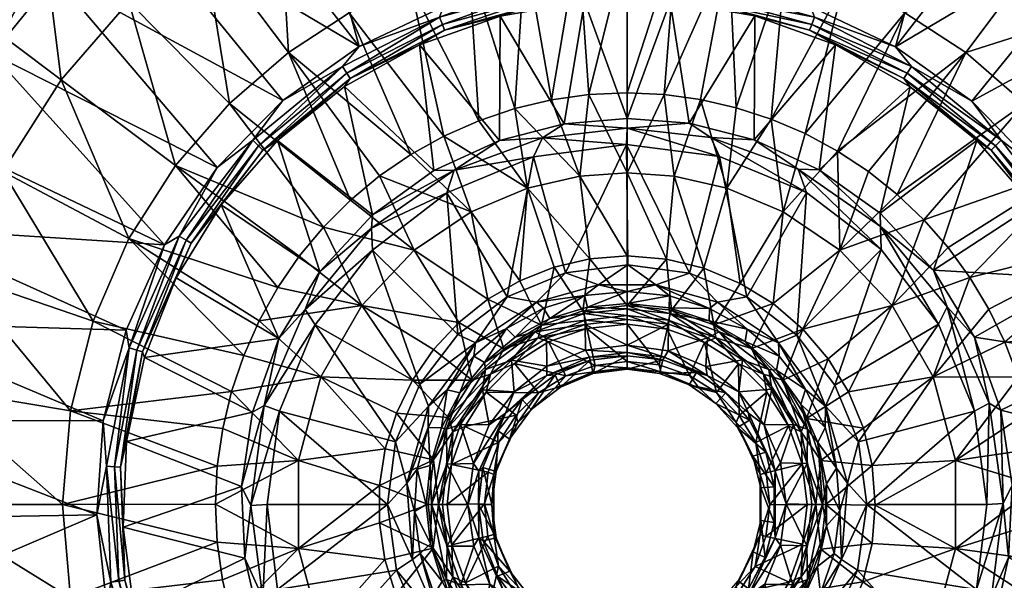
# Model space of a CAD drawing. Header units: inches. Extents: x -230 to 230, y -230 to 229.
# Tile 38 of 45: x -113 to 70, y -14 to 90. Entities that reach past the tile are written whole.
import ezdxf

# ---------------------------------------------------------------- set-up
doc = ezdxf.new("R2010")
doc.units = ezdxf.units.IN
doc.header["$MEASUREMENT"] = 0
doc.layers.add('Layer 1', color=7, linetype='Continuous')

# ---------------------------------------------------------------- blocks, each defined once
blk = doc.blocks.new('Matty tondo A-R')
mesh = blk.add_polyface()
corners = [(-29.45, 100.97, 120.49), (-27.62, 71.48, 106.01), (-40.45, 97.09, 120.49), (0, 105.18, 120.49), (0, 76.69, 106.01), (-7.11, 76.34, 106.01), (-18.97, 103.46, 120.49), (-20.92, 73.73, 106.01), (-9.13, 104.79, 120.49), (-14.08, 75.35, 106.01), (-34.11, 68.62, 106.01), (-11.44, 131.35, 140.1), (-36.92, 126.57, 140.1), (0, 131.84, 140.1), (-23.78, 129.68, 140.1), (-18.57, 58.92, 101.52), (-29.07, 54.51, 101.52), (-40.27, 65.19, 106.01), (-8.78, 61.15, 101.52), (0, 61.78, 101.52), (0, 46.28, 100), (-17.45, 64.72, 90), (-0.09, 67.04, 90), (-15.77, 68.3, 88.97), (0, 70.09, 88.97), (-32.22, 62.25, 88.97), (-33.6, 58.01, 90), (-11.74, 70.9, 86.29), (0, 71.88, 86.29), (-23.75, 67.76, 86.29), (-35.99, 62.18, 86.29), (-11.48, 43.16, 90), (-38.7, 85.62, 3.71), (-7.95, 93.66, 3.71), (-23.65, 90.94, 3.71), (8.01, 93.69, 3.71), (-34, 88.34, 2.26), (-16.46, 93.21, 2.26), (0, 94.65, 2.26), (-17.33, 97.3), (-34.94, 90.78, 0.25), (-16.92, 95.79, 0.25), (-16.66, 94.33, 1.03), (-34.41, 89.4, 1.03), (0, 95.79, 1.03), (0, 97.27, 0.25), (-34.19, 92.73), (0.09, 98.83), (-45.28, 137.78), (-9.19, 144.78)]
mesh.append_faces([[corners[k] for k in face] for face in [(0, 1, 2), (3, 4, 5), (0, 6, 7), (8, 5, 9), (7, 1, 0), (8, 9, 6), (10, 2, 1), (8, 6, 11), (2, 12, 0), (3, 8, 13), (6, 9, 7), (5, 8, 3), (14, 6, 0), (10, 15, 16), (16, 17, 10), (1, 15, 10), (1, 7, 15), (7, 18, 15), (19, 20, 18), (18, 7, 9), (19, 18, 5), (19, 5, 4), (18, 9, 5), (21, 22, 23), (22, 24, 23), (21, 23, 25), (25, 26, 21), (27, 24, 28), (29, 23, 27), (23, 24, 27), (30, 25, 29), (25, 23, 29), (22, 21, 31), (32, 30, 29), (27, 33, 34), (33, 27, 28), (28, 35, 33), (29, 27, 34), (34, 32, 29), (34, 36, 32), (33, 37, 34), (36, 34, 37), (33, 38, 37), (38, 33, 35), (39, 40, 41), (42, 36, 37), (42, 43, 36), (44, 37, 38), (44, 42, 37), (41, 43, 42), (41, 40, 43), (45, 41, 42), (46, 40, 39), (41, 47, 39), (44, 45, 42), (45, 47, 41), (48, 46, 39), (49, 39, 47)]], dxfattribs={"color": 9})
mesh = blk.add_polyface()
corners = [(29.07, 54.51, 101.52), (39.23, 65.82, 106.01), (39.68, 47.35, 101.52), (33.21, 69.07, 106.01), (18.57, 58.92, 101.52), (20.33, 73.9, 106.01), (26.86, 71.77, 106.01), (13.68, 75.43, 106.01), (8.78, 61.15, 101.52), (7.35, 45.68, 100), (0, 61.78, 101.52), (0, 76.69, 106.01), (6.9, 76.36, 106.01), (29.45, 100.97, 120.49), (40.45, 97.09, 120.49), (9.13, 104.79, 120.49), (0, 105.18, 120.49), (11.44, 131.35, 140.1), (18.97, 103.46, 120.49), (36.92, 126.57, 140.1), (23.78, 129.68, 140.1), (11.55, 70.99, 86.29), (0, 70.09, 88.97), (15.59, 68.34, 88.97), (17.26, 64.78, 90), (-0.09, 67.04, 90), (33.46, 58.1, 90), (31.89, 62.42, 88.97), (47.36, 47.45, 90), (23.7, 67.92, 86.29), (35.79, 62.35, 86.29), (0, 71.88, 86.29), (11.65, 43.1, 90), (8.01, 93.69, 3.71), (38.86, 85.63, 3.71), (23.79, 90.99, 3.71), (16.46, 93.21, 2.26), (0, 94.65, 2.26), (34, 88.34, 2.26), (16.66, 94.33, 1.03), (0, 95.79, 1.03), (34.41, 89.4, 1.03), (16.92, 95.79, 0.25), (34.94, 90.78, 0.25), (34.21, 92.73), (0, 97.27, 0.25), (17.45, 97.27), (0.09, 98.83), (45.4, 137.84), (9.23, 144.81)]
mesh.append_faces([[corners[k] for k in face] for face in [(0, 1, 2), (0, 3, 1), (4, 5, 6), (0, 6, 3), (4, 7, 5), (0, 4, 6), (4, 8, 7), (9, 10, 8), (10, 11, 12), (7, 8, 12), (12, 8, 10), (6, 5, 13), (14, 3, 6), (14, 6, 13), (15, 16, 17), (5, 7, 18), (15, 12, 11), (16, 15, 11), (18, 7, 12), (18, 12, 15), (13, 5, 18), (18, 19, 13), (20, 18, 15), (21, 22, 23), (23, 22, 24), (24, 22, 25), (23, 24, 26), (27, 23, 26), (28, 27, 26), (29, 27, 30), (21, 23, 29), (23, 27, 29), (21, 31, 22), (25, 32, 24), (31, 21, 33), (34, 35, 29), (21, 29, 35), (29, 30, 34), (33, 21, 35), (35, 36, 33), (37, 33, 36), (38, 35, 34), (35, 38, 36), (39, 37, 36), (39, 40, 37), (41, 36, 38), (41, 39, 36), (42, 40, 39), (43, 44, 42), (42, 45, 40), (43, 39, 41), (43, 42, 39), (45, 46, 47), (42, 46, 45), (46, 42, 44), (48, 46, 44), (49, 47, 46)]], dxfattribs={"color": 9})
mesh = blk.add_polyface()
corners = [(-92.81, 49.5, 120.49), (-116.33, 62.04, 140.1), (-105.48, 79.11, 140.1), (-92.84, 93.62, 140.1), (-84.15, 63.11, 120.49), (-124.28, 93.21, 164.41), (-137.07, 73.1, 164.41), (-109.39, 110.3, 164.41), (-124.72, 42.76, 140.1), (-93.21, 124.28, 164.41), (-165.08, 56.6, 192.57), (-153.98, 82.12, 192.57), (-146.95, 50.38, 164.41), (-139.61, 104.71, 192.57), (-122.88, 123.91, 192.57), (-104.71, 139.61, 192.57), (-150.8, 113.1, 223.36), (-166.33, 88.71, 223.36), (-132.73, 133.85, 223.36), (-157.57, 118.18, 255.36), (-138.69, 139.85, 255.36), (-158.69, 121.68, 287.17), (-146.91, 135.68, 287.17), (-86.2, 48.34), (-118.28, 83.96), (-127.99, 68.27), (-76.38, 62.73), (-106.65, 98.29), (-135.62, 51.5), (-107.17, 103.58, 1.92), (-116.98, 92.34, 1.92), (-112.33, 95.24, 0.51), (-93.08, 114.12, 0.51), (-133.01, 67.18, 1.92), (-128.38, 72.17, 0.51), (-125.64, 80.13, 1.92), (-139.96, 45.83, 0.51), (-93.31, 111.02), (-96.26, 113.8, 1.92), (-149.47, 119.41, 85.92), (-166.66, 93.93, 85.92), (-141.29, 112.88, 55.94), (-170.04, 61.58, 55.94), (-156.64, 56.73, 27.71), (-145.13, 81.79, 27.71), (-93.55, 137.85, 27.71), (-112.64, 122.74, 27.71), (-122.28, 133.24, 55.94), (-157.55, 88.79, 55.94), (-130.16, 103.98, 27.71), (-139.08, 53.5, 1.92)]
mesh.append_faces([[corners[k] for k in face] for face in [(0, 1, 2), (2, 3, 4), (0, 2, 4), (5, 1, 6), (7, 2, 5), (8, 6, 1), (7, 9, 3), (1, 5, 2), (3, 2, 7), (10, 11, 12), (13, 6, 11), (13, 14, 5), (12, 11, 6), (14, 15, 7), (5, 6, 13), (5, 14, 7), (9, 7, 15), (13, 11, 16), (16, 11, 17), (14, 13, 18), (18, 13, 16), (19, 20, 16), (19, 21, 22), (23, 24, 25), (24, 26, 27), (28, 23, 25), (29, 30, 31), (31, 27, 32), (33, 34, 35), (34, 25, 24), (28, 34, 36), (34, 28, 25), (31, 34, 24), (24, 27, 31), (32, 27, 37), (32, 29, 31), (36, 34, 33), (30, 35, 34), (34, 31, 30), (38, 29, 32), (39, 40, 41), (42, 43, 44), (45, 46, 38), (35, 44, 33), (39, 41, 47), (40, 48, 41), (41, 49, 46), (41, 46, 47), (48, 44, 49), (49, 41, 48), (33, 44, 43), (42, 44, 48), (46, 29, 38), (49, 30, 29), (46, 49, 29), (30, 49, 35), (49, 44, 35), (43, 50, 33)]], dxfattribs={"color": 9})
mesh = blk.add_polyface()
corners = [(-56.59, 51.65, 106.01), (-84.15, 63.11, 120.49), (-74.06, 74.69, 120.49), (-46.14, 61.18, 106.01), (-63.11, 84.15, 120.49), (-40.27, 65.19, 106.01), (-51.55, 56.68, 106.01), (-51.77, 91.56, 120.49), (-34.11, 68.62, 106.01), (-40.45, 97.09, 120.49), (-50.71, 121.7, 140.1), (-36.92, 126.57, 140.1), (-79.11, 105.48, 140.1), (-92.84, 93.62, 140.1), (-64.9, 114.77, 140.1), (-93.21, 124.28, 164.41), (-29.07, 54.51, 101.52), (-33.6, 58.01, 90), (-32.22, 62.25, 88.97), (-47.61, 51.44, 88.97), (-47.43, 53.96, 86.29), (-35.99, 62.18, 86.29), (-65.12, 67.77, 3.71), (-75.63, 55.8, 3.71), (-57.24, 43.39, 86.29), (-52.66, 77.83, 3.71), (-38.7, 85.62, 3.71), (-34, 88.34, 2.26), (-51.59, 79.36, 2.26), (-67.85, 66, 2.26), (-52.21, 80.31, 1.03), (-81.2, 48.64, 2.26), (-68.67, 66.79, 1.03), (-34.41, 89.4, 1.03), (-69.73, 67.82, 0.25), (-82.18, 49.23, 1.03), (-83.44, 49.99, 0.25), (-53.02, 81.55, 0.25), (-34.94, 90.78, 0.25), (-64.12, 75.21), (-76.38, 62.73), (-49.89, 85.31), (-34.19, 92.73), (-93.31, 111.02), (-106.65, 98.29), (-78.49, 121.94), (-62.4, 130.91), (-118.28, 83.96), (-86.2, 48.34), (-93.08, 114.12, 0.51), (-84.37, 122.88, 1.92), (-96.26, 113.8, 1.92)]
mesh.append_faces([[corners[k] for k in face] for face in [(0, 1, 2), (3, 4, 5), (6, 4, 3), (7, 5, 4), (5, 7, 8), (8, 7, 9), (4, 6, 2), (9, 10, 11), (2, 6, 0), (12, 2, 13), (12, 14, 4), (2, 1, 13), (14, 10, 7), (12, 4, 2), (14, 7, 4), (7, 10, 9), (12, 13, 15), (5, 16, 3), (17, 18, 19), (19, 18, 20), (18, 21, 20), (22, 23, 24), (22, 20, 25), (21, 26, 25), (21, 25, 20), (27, 28, 26), (26, 28, 25), (22, 28, 29), (23, 22, 29), (28, 22, 25), (30, 29, 28), (23, 29, 31), (31, 29, 32), (29, 30, 32), (33, 28, 27), (33, 30, 28), (34, 35, 32), (34, 36, 35), (37, 32, 30), (37, 34, 32), (30, 33, 38), (38, 37, 30), (34, 39, 40), (36, 34, 40), (37, 41, 39), (34, 37, 39), (42, 41, 38), (37, 38, 41), (39, 43, 44), (45, 41, 46), (47, 48, 40), (44, 40, 39), (43, 39, 41), (46, 41, 42), (43, 41, 45), (45, 49, 43), (49, 50, 51)]], dxfattribs={"color": 9})
mesh = blk.add_polyface()
corners = [(39.23, 65.82, 106.01), (45.01, 62.01, 106.01), (39.68, 47.35, 101.52), (50.35, 57.75, 106.01), (74.06, 74.69, 120.49), (55.33, 53, 106.01), (84.15, 63.11, 120.49), (63.11, 84.15, 120.49), (51.77, 91.56, 120.49), (33.21, 69.07, 106.01), (40.45, 97.09, 120.49), (50.71, 121.7, 140.1), (64.9, 114.77, 140.1), (79.11, 105.48, 140.1), (29.45, 100.97, 120.49), (92.84, 93.62, 140.1), (105.48, 79.11, 140.1), (109.39, 110.3, 164.41), (93.21, 124.28, 164.41), (47.25, 51.77, 88.97), (35.79, 62.35, 86.29), (31.89, 62.42, 88.97), (47.15, 54.27, 86.29), (65.16, 67.77, 3.71), (52.79, 77.81, 3.71), (57.11, 43.65, 86.29), (75.7, 55.73, 3.71), (38.86, 85.63, 3.71), (68.67, 66.79, 1.03), (51.59, 79.36, 2.26), (67.85, 66, 2.26), (34, 88.34, 2.26), (81.2, 48.64, 2.26), (52.21, 80.31, 1.03), (34.41, 89.4, 1.03), (82.18, 49.23, 1.03), (53.02, 81.55, 0.25), (34.94, 90.78, 0.25), (69.73, 67.82, 0.25), (83.44, 49.99, 0.25), (50.02, 85.24), (34.21, 92.73), (64.25, 75.09), (76.43, 62.65), (62.5, 130.98), (78.6, 122), (106.77, 98.25), (93.45, 111.02), (86.24, 48.29), (118.36, 83.92)]
mesh.append_faces([[corners[k] for k in face] for face in [(0, 1, 2), (2, 1, 3), (4, 5, 3), (4, 6, 5), (1, 7, 3), (7, 0, 8), (8, 9, 10), (0, 9, 8), (7, 1, 0), (4, 3, 7), (11, 12, 10), (13, 8, 12), (14, 11, 10), (13, 15, 7), (10, 12, 8), (16, 4, 15), (8, 13, 7), (7, 15, 4), (16, 6, 4), (17, 13, 18), (13, 17, 15), (19, 20, 21), (19, 22, 20), (23, 24, 22), (25, 26, 23), (24, 20, 22), (25, 23, 22), (20, 24, 27), (28, 29, 30), (29, 31, 27), (24, 30, 29), (29, 27, 24), (30, 23, 26), (24, 23, 30), (32, 30, 26), (33, 31, 29), (31, 33, 34), (29, 28, 33), (35, 28, 30), (36, 34, 33), (36, 37, 34), (38, 33, 28), (38, 36, 33), (28, 35, 39), (28, 39, 38), (37, 40, 41), (36, 40, 37), (36, 42, 40), (38, 43, 42), (36, 38, 42), (38, 39, 43), (44, 40, 45), (46, 47, 42), (41, 40, 44), (47, 40, 42), (45, 40, 47), (48, 49, 43), (42, 43, 46)]], dxfattribs={"color": 9})
mesh = blk.add_polyface()
corners = [(-84.15, 63.11, 120.49), (-56.59, 51.65, 106.01), (-61.09, 46.24, 106.01), (-65.1, 40.4, 106.01), (-92.81, 49.5, 120.49), (-68.56, 34.22, 106.01), (-71.44, 27.76, 106.01), (-73.72, 21.03, 106.01), (-99.5, 34.11, 120.49), (-75.35, 14.16, 106.01), (-103.73, 17.41, 120.49), (-76.36, 7.1, 106.01), (-61.24, 8.2, 101.52), (-57.03, 23.76, 101.52), (-42.99, 16.97, 100), (-39.99, 23.15, 100), (-49.43, 37.07, 101.52), (-39.68, 47.35, 101.52), (-51.55, 56.68, 106.01), (-46.14, 61.18, 106.01), (-45.09, 10.34, 100), (-46.13, 3.52, 100), (-36.09, 8.32, 100), (-47.46, 47.34, 90), (-47.61, 51.44, 88.97), (-59.95, 36.31, 88.97), (-33.6, 58.01, 90), (-67.64, 18.39, 88.97), (-58.09, 33.46, 90), (-64.76, 17.37, 90), (-70.09, -0.2, 88.97), (-71.82, 3.31, 86.29), (-67.05, 0, 90), (-57.24, 43.39, 86.29), (-47.43, 53.96, 86.29), (-64.9, 30.89, 86.29), (-69.81, 17.15, 86.29), (-38.61, 22.42, 90), (-43.12, 11.63, 90), (-44.66, 0, 90), (-89.94, 27.34, 3.71), (-84, 42.19, 3.71), (-65.12, 67.77, 3.71), (-75.63, 55.8, 3.71), (-93.28, 11.69, 3.71), (-90.29, 28.4, 2.26), (-81.2, 48.64, 2.26), (-82.18, 49.23, 1.03), (-68.67, 66.79, 1.03), (-83.44, 49.99, 0.25), (-91.38, 28.74, 1.03), (-76.38, 62.73), (-86.2, 48.34)]
mesh.append_faces([[corners[k] for k in face] for face in [(0, 1, 2), (0, 2, 3), (0, 3, 4), (5, 4, 3), (5, 6, 4), (7, 8, 6), (7, 9, 10), (10, 9, 11), (9, 7, 12), (13, 7, 6), (7, 13, 12), (14, 13, 15), (5, 16, 13), (16, 1, 17), (2, 1, 16), (17, 18, 19), (18, 17, 1), (3, 16, 5), (12, 13, 20), (5, 13, 6), (12, 11, 9), (2, 16, 3), (13, 16, 15), (14, 20, 13), (21, 12, 20), (22, 21, 20), (23, 24, 25), (24, 23, 26), (25, 27, 28), (27, 29, 28), (30, 29, 27), (30, 27, 31), (30, 32, 29), (23, 25, 28), (33, 24, 34), (35, 25, 33), (25, 24, 33), (36, 27, 35), (27, 25, 35), (27, 36, 31), (37, 28, 38), (29, 32, 39), (28, 37, 23), (29, 38, 28), (38, 29, 39), (40, 35, 41), (42, 33, 34), (35, 43, 41), (33, 43, 35), (36, 40, 44), (35, 40, 36), (31, 36, 44), (45, 41, 46), (41, 43, 46), (45, 46, 47), (46, 48, 47), (49, 50, 47), (49, 51, 52)]], dxfattribs={"color": 9})
mesh = blk.add_polyface()
corners = [(-8.78, 61.15, 101.52), (0, 46.28, 100), (-6.92, 45.73, 100), (-13.58, 44.19, 100), (-18.57, 58.92, 101.52), (-6.88, 26.84, 51.86), (-6.34, 24.4, 87.73), (0, 27.67, 51.86), (0, 25.16, 87.73), (-12.41, 21.83, 87.73), (-13.4, 24.14, 51.86), (-11.43, 23.94, 91.61), (-14.64, 30.26, 98.54), (-5.94, 25.89, 91.61), (0, 26.61, 91.61), (-7.52, 32.75, 98.54), (0, 33.54, 98.54), (-7.72, 34.3, 99.62), (-16.54, 31.02, 99.62), (-8.25, 36.08, 100), (0, 37.07, 100), (0, 35.16, 99.62), (-15.94, 33.36, 100), (-6.27, 24.68, 89.83), (-13.45, 21.62, 89.83), (0, 25.46, 89.83), (-14.95, 24.03, 50.54), (-6.97, 27.43, 50.54), (-14.94, 25.73, 50), (-7.74, 28.72, 50), (0, 28.3, 50.54), (0, 29.66, 50), (-7.77, 33.5, 50), (-14.99, 30.95, 50), (0, 34.41, 50), (-8, 35.56, 50.81), (-7.37, 36.73, 52.79), (-14.39, 34.61, 52.79), (0, 36.45, 50.81), (0, 37.4, 52.79), (-17.15, 32.16, 50.81), (0, 39.67, 85.35), (-7.95, 38.92, 85.35), (-15.55, 36.57, 85.35), (-5.34, 40.9, 88.65), (5.34, 40.9, 88.65), (-16.88, 37.64, 88.65), (-11.48, 43.16, 90), (0.12, 44.65, 90), (-0.09, 67.04, 90)]
mesh.append_faces([[corners[k] for k in face] for face in [(0, 1, 2), (3, 4, 2), (4, 0, 2), (5, 6, 7), (7, 6, 8), (9, 6, 5), (9, 5, 10), (11, 12, 13), (14, 13, 15), (12, 15, 13), (14, 15, 16), (17, 15, 18), (19, 20, 21), (17, 21, 16), (22, 19, 17), (12, 18, 15), (15, 17, 16), (17, 19, 21), (23, 6, 24), (13, 14, 25), (24, 11, 23), (13, 25, 23), (8, 23, 25), (8, 6, 23), (23, 11, 13), (3, 2, 19), (20, 2, 1), (3, 19, 22), (2, 20, 19), (26, 27, 28), (27, 5, 7), (26, 5, 27), (28, 27, 29), (29, 30, 31), (26, 10, 5), (27, 30, 29), (30, 27, 7), (29, 31, 32), (29, 33, 28), (32, 33, 29), (32, 31, 34), (35, 32, 34), (35, 36, 37), (36, 38, 39), (35, 34, 38), (36, 35, 38), (35, 40, 32), (39, 41, 36), (41, 42, 36), (36, 42, 37), (37, 42, 43), (44, 41, 45), (41, 44, 42), (44, 46, 42), (47, 44, 48), (44, 45, 48), (46, 44, 47), (48, 49, 47)]], dxfattribs={"color": 9})
mesh = blk.add_polyface()
corners = [(15.37, 36.49, 85.35), (7.91, 38.83, 85.35), (7.84, 36.64, 52.79), (15.3, 34.22, 52.79), (0, 39.67, 85.35), (0, 37.4, 52.79), (8, 35.56, 50.81), (0, 36.45, 50.81), (7.71, 33.6, 50), (0, 34.41, 50), (15.02, 31.05, 50), (6.97, 27.43, 50.54), (0, 28.3, 50.54), (6.69, 26.92, 51.86), (7.67, 28.59, 50), (14.95, 24.03, 50.54), (0, 29.66, 50), (0, 27.67, 51.86), (14.66, 25.66, 50), (12.96, 24.54, 51.86), (6.27, 24.68, 89.83), (0, 26.61, 91.61), (5.99, 25.99, 91.61), (11.56, 22.25, 87.73), (6.03, 24.37, 87.73), (13.45, 21.62, 89.83), (0, 25.16, 87.73), (0, 25.46, 89.83), (11.64, 24.02, 91.61), (7.47, 32.64, 98.54), (0, 33.54, 98.54), (0, 35.16, 99.62), (7.72, 34.3, 99.62), (16.54, 31.02, 99.62), (14.42, 30.18, 98.54), (8.31, 36.2, 100), (0, 37.07, 100), (14.32, 44.01, 100), (7.35, 45.68, 100), (0, 46.28, 100), (16.18, 33.45, 100), (0, 61.78, 101.52), (8.78, 61.15, 101.52), (16.88, 37.64, 88.65), (5.34, 40.9, 88.65), (11.65, 43.1, 90), (0.12, 44.65, 90), (-0.09, 67.04, 90)]
mesh.append_faces([[corners[k] for k in face] for face in [(0, 1, 2), (0, 2, 3), (1, 4, 5), (5, 2, 1), (6, 3, 2), (2, 5, 6), (7, 6, 5), (8, 7, 9), (6, 8, 10), (8, 6, 7), (11, 12, 13), (14, 11, 15), (14, 16, 11), (13, 12, 17), (18, 14, 15), (11, 13, 19), (19, 15, 11), (12, 11, 16), (20, 21, 22), (20, 23, 24), (20, 25, 23), (24, 26, 27), (20, 27, 21), (22, 28, 20), (28, 25, 20), (20, 24, 27), (29, 30, 31), (32, 33, 34), (32, 35, 33), (32, 34, 29), (32, 31, 36), (35, 32, 36), (32, 29, 31), (22, 21, 30), (28, 29, 34), (29, 22, 30), (22, 29, 28), (37, 35, 38), (38, 35, 36), (38, 36, 39), (37, 40, 35), (24, 19, 13), (19, 24, 23), (17, 26, 13), (24, 13, 26), (38, 39, 41), (38, 42, 37), (14, 8, 16), (10, 14, 18), (8, 14, 10), (9, 16, 8), (0, 43, 44), (0, 44, 1), (44, 4, 1), (44, 45, 46), (44, 43, 45), (47, 46, 45)]], dxfattribs={"color": 9})
mesh = blk.add_polyface()
corners = [(-31.36, 33.91, 100), (-49.43, 37.07, 101.52), (-39.68, 47.35, 101.52), (-46.14, 61.18, 106.01), (-29.07, 54.51, 101.52), (-25.96, 38.21, 100), (-18.57, 58.92, 101.52), (-13.58, 44.19, 100), (-19.97, 41.66, 100), (-36.06, 28.87, 100), (-39.99, 23.15, 100), (-20.98, 26.26, 98.54), (-11.43, 23.94, 91.61), (-16.47, 20.77, 91.61), (-14.64, 30.26, 98.54), (-16.54, 31.02, 99.62), (-25.46, 24.25, 99.62), (-22.98, 28.95, 100), (-15.94, 33.36, 100), (-7.72, 34.3, 99.62), (-28.83, 23.12, 100), (-26.27, 20.92, 98.54), (-14.95, 24.03, 50.54), (-14.94, 25.73, 50), (-21.06, 20.97, 50), (-21.52, 26.84, 50), (-14.99, 30.95, 50), (-26.4, 25.14, 50.81), (-17.15, 32.16, 50.81), (-14.39, 34.61, 52.79), (-8, 35.56, 50.81), (-26.54, 26.44, 52.79), (-31.14, 20.76, 52.79), (-20.84, 31.17, 52.79), (-7.77, 33.5, 50), (-26.95, 21.34, 50), (-15.55, 36.57, 85.35), (-22.46, 32.79, 85.35), (-28.57, 27.62, 85.35), (-16.88, 37.64, 88.65), (-33.49, 21.34, 85.35), (-28.21, 30.1, 88.65), (-38.61, 22.42, 90), (-36.97, 18.3, 88.65), (-7.95, 38.92, 85.35), (-22.33, 38.68, 90), (-11.48, 43.16, 90), (-31.5, 31.64, 90), (-47.46, 47.34, 90), (-17.45, 64.72, 90), (-33.6, 58.01, 90)]
mesh.append_faces([[corners[k] for k in face] for face in [(0, 1, 2), (2, 3, 4), (5, 0, 2), (6, 7, 8), (8, 4, 6), (4, 8, 5), (2, 4, 5), (9, 1, 0), (1, 9, 10), (11, 12, 13), (14, 12, 11), (15, 16, 17), (15, 18, 19), (14, 11, 15), (16, 15, 11), (15, 17, 18), (16, 20, 17), (16, 11, 21), (5, 17, 0), (0, 20, 9), (9, 20, 10), (5, 8, 18), (18, 8, 7), (0, 17, 20), (5, 18, 17), (22, 23, 24), (24, 23, 25), (25, 23, 26), (27, 25, 28), (29, 28, 30), (31, 32, 27), (31, 28, 33), (31, 27, 28), (28, 29, 33), (26, 34, 28), (26, 28, 25), (27, 35, 25), (29, 36, 33), (31, 37, 38), (32, 31, 38), (33, 36, 37), (31, 33, 37), (36, 39, 37), (40, 38, 41), (41, 42, 43), (38, 37, 41), (37, 39, 41), (39, 36, 44), (45, 39, 46), (47, 41, 45), (41, 39, 45), (41, 47, 42), (42, 47, 48), (49, 50, 45), (50, 47, 45), (49, 45, 46), (48, 47, 50)]], dxfattribs={"color": 9})
mesh = blk.add_polyface()
corners = [(27.88, 25.03, 52.79), (33.29, 21.4, 85.35), (28.35, 27.6, 85.35), (22.36, 32.67, 85.35), (22.03, 30.34, 52.79), (15.3, 34.22, 52.79), (15.37, 36.49, 85.35), (15.02, 31.05, 50), (21.52, 26.94, 50), (17.15, 32.16, 50.81), (26.4, 25.14, 50.81), (8, 35.56, 50.81), (26.96, 21.47, 50), (14.66, 25.66, 50), (14.95, 24.03, 50.54), (20.82, 20.97, 50), (12.96, 24.54, 51.86), (18.41, 20.75, 51.86), (11.64, 24.02, 91.61), (16.65, 20.86, 91.61), (13.45, 21.62, 89.83), (23.19, 29.03, 100), (29.04, 23.13, 100), (25.46, 24.25, 99.62), (20.79, 26.19, 98.54), (14.42, 30.18, 98.54), (16.54, 31.02, 99.62), (26.08, 20.92, 98.54), (16.18, 33.45, 100), (8.31, 36.2, 100), (14.32, 44.01, 100), (21.11, 41.16, 100), (37.49, 27.13, 100), (32.79, 32.63, 100), (27.26, 37.4, 100), (11.56, 22.25, 87.73), (39.68, 47.35, 101.52), (49.43, 37.07, 101.52), (29.07, 54.51, 101.52), (18.57, 58.92, 101.52), (8.78, 61.15, 101.52), (31.63, 31.53, 90), (28.21, 30.1, 88.65), (36.97, 18.3, 88.65), (16.88, 37.64, 88.65), (38.73, 22.22, 90), (22.33, 38.68, 90), (11.65, 43.1, 90), (17.26, 64.78, 90), (47.36, 47.45, 90), (33.46, 58.1, 90)]
mesh.append_faces([[corners[k] for k in face] for face in [(0, 1, 2), (2, 3, 4), (0, 2, 4), (3, 5, 4), (6, 5, 3), (7, 8, 9), (5, 9, 4), (4, 9, 10), (11, 9, 5), (12, 10, 8), (10, 0, 4), (10, 9, 8), (9, 11, 7), (13, 14, 15), (14, 16, 17), (18, 19, 20), (21, 22, 23), (24, 25, 26), (24, 23, 27), (26, 23, 24), (26, 28, 21), (23, 26, 21), (28, 26, 29), (25, 24, 19), (25, 19, 18), (28, 30, 31), (32, 22, 33), (34, 21, 28), (21, 34, 33), (34, 28, 31), (33, 22, 21), (17, 16, 35), (33, 36, 37), (32, 33, 37), (34, 36, 33), (31, 38, 34), (38, 36, 34), (30, 39, 31), (39, 38, 31), (39, 30, 40), (8, 13, 15), (8, 15, 12), (7, 13, 8), (41, 42, 43), (2, 42, 3), (44, 3, 42), (3, 44, 6), (1, 43, 42), (42, 2, 1), (43, 45, 41), (46, 42, 41), (47, 44, 46), (44, 42, 46), (46, 48, 47), (45, 49, 41), (50, 46, 41), (50, 41, 49), (48, 46, 50)]], dxfattribs={"color": 9})
mesh = blk.add_polyface()
corners = [(41.26, 20.94, 100), (37.49, 27.13, 100), (49.43, 37.07, 101.52), (61.24, 8.2, 101.52), (45.71, 7.22, 100), (57.03, 23.76, 101.52), (72.89, 23.72, 106.01), (74.73, 17.13, 106.01), (75.98, 10.34, 106.01), (76.61, 3.48, 106.01), (63.89, 42.28, 106.01), (67.45, 36.36, 106.01), (70.43, 30.2, 106.01), (59.85, 47.83, 106.01), (55.33, 53, 106.01), (39.68, 47.35, 101.52), (50.35, 57.75, 106.01), (44.04, 14.2, 100), (92.81, 49.5, 120.49), (84.15, 63.11, 120.49), (99.5, 34.11, 120.49), (103.73, 17.41, 120.49), (41.06, 3.94, 88.65), (44.66, 0, 90), (43.12, 11.63, 90), (31.89, 62.42, 88.97), (47.36, 47.45, 90), (47.25, 51.77, 88.97), (58.04, 33.56, 90), (64.76, 17.38, 90), (59.67, 36.77, 88.97), (67.51, 18.87, 88.97), (67.05, 0, 90), (69.67, 17.55, 86.29), (70.09, 0.17, 88.97), (71.76, 3.57, 86.29), (64.74, 31.13, 86.29), (57.11, 43.65, 86.29), (47.15, 54.27, 86.29), (38.73, 22.22, 90), (89.97, 27.23, 3.71), (75.7, 55.73, 3.71), (84.06, 42.08, 3.71), (93.27, 11.62, 3.71), (81.2, 48.64, 2.26), (90.29, 28.4, 2.26), (82.18, 49.23, 1.03), (67.85, 66, 2.26), (91.38, 28.74, 1.03), (92.79, 29.19, 0.25), (83.44, 49.99, 0.25), (86.24, 48.29), (76.43, 62.65)]
mesh.append_faces([[corners[k] for k in face] for face in [(0, 1, 2), (3, 4, 5), (6, 3, 5), (3, 7, 8), (3, 8, 9), (6, 7, 3), (10, 11, 5), (12, 6, 5), (5, 2, 10), (10, 2, 13), (13, 2, 14), (15, 16, 14), (14, 2, 15), (5, 4, 17), (5, 17, 0), (12, 5, 11), (2, 5, 0), (18, 12, 11), (19, 18, 10), (10, 18, 11), (13, 14, 19), (20, 6, 12), (13, 19, 10), (7, 6, 20), (21, 8, 7), (9, 8, 21), (22, 23, 24), (25, 26, 27), (28, 27, 26), (28, 29, 30), (30, 27, 28), (31, 29, 32), (29, 31, 30), (33, 31, 34), (31, 32, 34), (34, 35, 33), (36, 31, 33), (37, 30, 36), (30, 31, 36), (38, 27, 37), (27, 30, 37), (23, 29, 24), (39, 24, 28), (29, 23, 32), (28, 24, 29), (26, 39, 28), (40, 36, 33), (41, 37, 42), (40, 33, 43), (33, 35, 43), (42, 36, 40), (42, 37, 36), (41, 42, 44), (44, 42, 45), (46, 47, 44), (48, 46, 44), (49, 50, 46), (50, 51, 52)]], dxfattribs={"color": 9})
mesh = blk.add_polyface()
corners = [(-71.44, 27.76, 106.01), (-99.5, 34.11, 120.49), (-92.81, 49.5, 120.49), (-73.72, 21.03, 106.01), (-103.73, 17.41, 120.49), (-76.36, 7.1, 106.01), (-105.18, 0, 120.49), (-131.84, 0, 140.1), (-130.03, 21.82, 140.1), (-76.35, -7.06, 106.01), (-103.73, -17.41, 120.49), (-99.5, -34.11, 120.49), (-71.54, -27.68, 106.01), (-92.81, -49.5, 120.49), (-130.03, -21.82, 140.1), (-73.77, -20.96, 106.01), (-124.72, -42.76, 140.1), (-124.72, 42.76, 140.1), (-116.33, 62.04, 140.1), (-146.95, 50.38, 164.41), (-89.94, 27.34, 3.71), (-90.29, 28.4, 2.26), (-93.28, 11.69, 3.71), (-94.4, 6.9, 2.26), (-93.59, -14.13, 2.26), (-93.92, -4.26, 3.71), (-84, 42.19, 3.71), (-91.86, -20.08, 3.71), (-95.54, 6.98, 1.03), (-88.62, -33.25, 2.26), (-94.72, -14.3, 1.03), (-87.15, -35.36, 3.71), (-89.69, -33.65, 1.03), (-83.44, 49.99, 0.25), (-86.2, 48.34), (-92.79, 29.19, 0.25), (-91.38, 28.74, 1.03), (-82.18, 49.23, 1.03), (-96.18, -14.52, 0.25), (-91.07, -34.17, 0.25), (-97.01, 7.09, 0.25), (-96.95, -19.2), (-92.07, -35.92), (-98.82, -1.92), (-97.6, 15.54), (-93.34, 32.48), (-144.22, 15.69), (-141.06, 33.88), (-135.62, 51.5), (-139.73, -39.13), (-143.55, -21.09), (-145.06, -2.74)]
mesh.append_faces([[corners[k] for k in face] for face in [(0, 1, 2), (1, 3, 4), (4, 5, 6), (6, 7, 8), (9, 10, 6), (11, 12, 13), (10, 14, 7), (10, 15, 11), (11, 16, 14), (14, 10, 11), (8, 17, 4), (7, 6, 10), (18, 1, 17), (6, 8, 4), (4, 17, 1), (18, 2, 1), (8, 19, 17), (20, 21, 22), (23, 22, 21), (24, 25, 23), (20, 26, 21), (23, 25, 22), (25, 24, 27), (23, 28, 24), (24, 29, 27), (29, 24, 30), (27, 29, 31), (29, 30, 32), (33, 34, 35), (24, 28, 30), (23, 21, 36), (36, 28, 23), (37, 36, 21), (38, 32, 30), (38, 39, 32), (40, 30, 28), (40, 38, 30), (28, 36, 35), (28, 35, 40), (33, 35, 36), (39, 41, 42), (38, 41, 39), (38, 43, 41), (40, 44, 43), (38, 40, 43), (35, 45, 44), (40, 35, 44), (45, 35, 34), (46, 44, 47), (47, 45, 48), (49, 41, 50), (51, 50, 43), (42, 41, 49), (43, 46, 51), (41, 43, 50), (45, 47, 44), (44, 46, 43), (34, 48, 45)]], dxfattribs={"color": 9})
mesh = blk.add_polyface()
corners = [(-26.59, 0.08, 91.61), (-32.65, -7.53, 98.54), (-33.54, 0, 98.54), (-32.69, 7.4, 98.54), (-25.89, 5.98, 91.61), (-32.45, 13.52, 99.62), (-26.27, 20.92, 98.54), (-30.23, 14.5, 98.54), (-35.16, 0, 99.62), (-32.45, -13.52, 99.62), (-33.27, 16.16, 100), (-36.09, 8.32, 100), (-25.46, 24.25, 99.62), (-37.07, 0, 100), (-36.14, -8.18, 100), (-39.99, 23.15, 100), (-42.99, 16.97, 100), (-45.09, 10.34, 100), (-46.15, -3.42, 100), (-46.13, 3.52, 100), (-28.83, 23.12, 100), (-33.5, -7.77, 50), (-29.64, -0.09, 50), (-34.41, 0, 50), (-28.63, 7.63, 50), (-33.55, 7.52, 50), (-31.02, 14.88, 50), (-28.57, -7.76, 50), (-31.14, 20.76, 52.79), (-33.65, 14.02, 50.81), (-26.4, 25.14, 50.81), (-36.68, 7.22, 52.79), (-36.45, 0, 50.81), (-33.65, -14.02, 50.81), (-36.63, -7.38, 52.79), (-37.4, 0, 52.79), (-34.55, 14.27, 52.79), (-26.95, 21.34, 50), (-33.49, 21.34, 85.35), (-37.03, 14.3, 85.35), (-39.58, -1.34, 85.35), (-38.54, -9.14, 85.35), (-39.09, 6.58, 85.35), (-28.57, 27.62, 85.35), (-41.06, 3.94, 88.65), (-39.95, -10.26, 88.65), (-36.97, 18.3, 88.65), (-28.21, 30.1, 88.65), (-38.61, 22.42, 90), (-43.12, 11.63, 90), (-44.66, 0, 90)]
mesh.append_faces([[corners[k] for k in face] for face in [(0, 1, 2), (3, 4, 2), (5, 6, 7), (8, 5, 3), (1, 8, 2), (9, 8, 1), (2, 8, 3), (7, 3, 5), (10, 5, 11), (12, 5, 10), (8, 13, 11), (8, 14, 13), (5, 8, 11), (8, 9, 14), (15, 10, 16), (11, 17, 16), (18, 13, 14), (19, 11, 13), (16, 10, 11), (15, 20, 10), (21, 22, 23), (22, 24, 25), (25, 24, 26), (23, 22, 25), (27, 22, 21), (28, 29, 30), (29, 31, 32), (33, 32, 34), (32, 31, 35), (35, 34, 32), (28, 36, 29), (32, 23, 25), (37, 29, 26), (26, 29, 25), (29, 36, 31), (23, 32, 21), (29, 32, 25), (32, 33, 21), (38, 39, 36), (34, 40, 41), (35, 31, 42), (42, 40, 35), (35, 40, 34), (31, 36, 39), (39, 42, 31), (28, 38, 36), (38, 28, 43), (42, 39, 44), (45, 40, 44), (40, 42, 44), (39, 46, 44), (41, 40, 45), (47, 46, 38), (46, 48, 49), (38, 46, 39), (44, 46, 49), (45, 44, 50)]], dxfattribs={"color": 9})
mesh = blk.add_polyface()
corners = [(-21.92, 12.15, 87.73), (-19.56, 19.56, 51.86), (-24.03, 13.67, 51.86), (-12.41, 21.83, 87.73), (-13.4, 24.14, 51.86), (-17.88, 17.67, 87.73), (-27.67, 0, 51.86), (-26.8, -6.79, 51.86), (-24.37, -6.22, 87.73), (-26.84, 6.88, 51.86), (-25.21, -0.02, 87.73), (-24.39, 6.11, 87.73), (-33.54, 0, 98.54), (-25.89, 5.98, 91.61), (-26.59, 0.08, 91.61), (-26.27, 20.92, 98.54), (-20.65, 16.62, 91.61), (-30.23, 14.5, 98.54), (-23.87, 11.59, 91.61), (-32.69, 7.4, 98.54), (-16.47, 20.77, 91.61), (-20.98, 26.26, 98.54), (-32.65, -7.53, 98.54), (-25.91, -5.9, 91.61), (-25.46, 24.25, 99.62), (-32.45, 13.52, 99.62), (-28.83, 23.12, 100), (-33.27, 16.16, 100), (-20.37, 15.28, 89.83), (-11.43, 23.94, 91.61), (-13.45, 21.62, 89.83), (-24.84, 5.59, 89.83), (-24.84, -5.59, 89.83), (-6.34, 24.4, 87.73), (-22.64, 16.98, 50.54), (-14.95, 24.03, 50.54), (-27.61, 6.21, 50.54), (-29.64, -0.09, 50), (-27.61, -6.21, 50.54), (-28.57, -7.76, 50), (-25.7, 14.84, 50), (-28.63, 7.63, 50), (-21.06, 20.97, 50), (-26.95, 21.34, 50), (-31.02, 14.88, 50), (-21.52, 26.84, 50), (-26.4, 25.14, 50.81), (-33.65, 14.02, 50.81)]
mesh.append_faces([[corners[k] for k in face] for face in [(0, 1, 2), (3, 4, 5), (6, 7, 8), (9, 10, 11), (9, 11, 2), (1, 5, 4), (6, 8, 10), (9, 6, 10), (1, 0, 5), (0, 2, 11), (12, 13, 14), (15, 16, 17), (18, 19, 17), (20, 15, 21), (16, 15, 20), (18, 17, 16), (18, 13, 19), (22, 14, 23), (24, 15, 25), (26, 24, 27), (5, 0, 28), (20, 29, 30), (28, 0, 31), (31, 11, 10), (8, 32, 10), (0, 11, 31), (10, 32, 31), (18, 28, 31), (30, 3, 5), (13, 18, 31), (5, 28, 30), (28, 16, 20), (3, 30, 33), (30, 28, 20), (16, 28, 18), (31, 14, 13), (32, 23, 14), (31, 32, 14), (34, 1, 35), (2, 34, 36), (36, 37, 38), (6, 38, 7), (38, 37, 39), (34, 40, 41), (41, 36, 34), (42, 34, 35), (42, 40, 34), (4, 35, 1), (34, 2, 1), (36, 9, 2), (9, 36, 6), (36, 41, 37), (36, 38, 6), (42, 43, 40), (44, 41, 40), (43, 42, 45), (44, 40, 43), (43, 46, 47)]], dxfattribs={"color": 9})
mesh = blk.add_polyface()
corners = [(39.03, 6.73, 85.35), (36.91, 14.31, 85.35), (35.54, 11.55, 52.79), (33.29, 21.4, 85.35), (32.42, 18.65, 52.79), (27.88, 25.03, 52.79), (33.65, 14.02, 50.81), (31.01, 14.87, 50), (26.4, 25.14, 50.81), (33.54, 7.59, 50), (26.96, 21.47, 50), (25.58, 14.84, 50), (20.82, 20.97, 50), (22.64, 16.98, 50.54), (27.61, 6.21, 50.54), (28.57, 7.76, 50), (14.95, 24.03, 50.54), (18.41, 20.75, 51.86), (22.81, 15.69, 51.86), (25.86, 9.74, 51.86), (20.87, 16.56, 91.61), (23.98, 11.5, 91.61), (20.37, 15.28, 89.83), (16.57, 18.8, 87.73), (13.45, 21.62, 89.83), (23.43, 9, 87.73), (20.57, 14.32, 87.73), (24.84, 5.59, 89.83), (11.56, 22.25, 87.73), (16.65, 20.86, 91.61), (32.45, 13.52, 99.62), (32.65, 7.53, 98.54), (30.09, 14.62, 98.54), (26.08, 20.92, 98.54), (25.46, 24.25, 99.62), (36.14, 8.18, 100), (33.42, 16.02, 100), (29.04, 23.13, 100), (25.91, 5.9, 91.61), (20.79, 26.19, 98.54), (44.04, 14.2, 100), (45.71, 7.22, 100), (37.49, 27.13, 100), (41.26, 20.94, 100), (36.97, 18.3, 88.65), (41.06, 3.94, 88.65), (43.12, 11.63, 90), (38.73, 22.22, 90)]
mesh.append_faces([[corners[k] for k in face] for face in [(0, 1, 2), (3, 4, 1), (1, 4, 2), (5, 4, 3), (6, 2, 4), (7, 6, 8), (9, 6, 7), (4, 5, 6), (6, 5, 8), (8, 10, 7), (11, 12, 13), (14, 15, 11), (14, 11, 13), (12, 16, 13), (13, 16, 17), (13, 18, 19), (14, 13, 19), (18, 13, 17), (20, 21, 22), (22, 23, 24), (25, 26, 22), (21, 27, 22), (23, 28, 24), (27, 25, 22), (20, 22, 29), (22, 26, 23), (22, 24, 29), (30, 31, 32), (32, 33, 34), (32, 34, 30), (35, 30, 36), (36, 30, 37), (30, 34, 37), (32, 31, 38), (21, 33, 32), (32, 38, 21), (33, 20, 39), (20, 33, 21), (20, 29, 39), (40, 41, 35), (42, 43, 36), (43, 40, 36), (42, 36, 37), (40, 35, 36), (26, 25, 19), (19, 18, 26), (18, 23, 26), (28, 23, 17), (17, 23, 18), (10, 12, 11), (11, 15, 7), (15, 9, 7), (10, 11, 7), (0, 44, 1), (45, 46, 44), (44, 0, 45), (47, 44, 46), (1, 44, 3)]], dxfattribs={"color": 9})
mesh = blk.add_polyface()
corners = [(37.2, 3.85, 52.79), (39.03, 6.73, 85.35), (35.54, 11.55, 52.79), (39.63, -1.19, 85.35), (38.62, -9.14, 85.35), (37.16, -3.99, 52.79), (35.51, -11.58, 52.79), (33.65, 14.02, 50.81), (36.45, 0, 50.81), (33.65, -14.02, 50.81), (34.41, 0, 50), (33.49, -7.73, 50), (33.54, 7.59, 50), (27.61, 6.21, 50.54), (27.61, -6.21, 50.54), (29.64, 0.09, 50), (28.57, 7.76, 50), (27.45, -3.38, 51.86), (27.43, 3.28, 51.86), (25.77, -9.89, 51.86), (28.63, -7.63, 50), (25.86, 9.74, 51.86), (24.84, -5.59, 89.83), (24.84, 5.59, 89.83), (26.59, -0.08, 91.61), (24.95, -2.98, 87.73), (24.96, 3.08, 87.73), (25.91, 5.9, 91.61), (23.52, -8.86, 87.73), (23.87, -11.59, 91.61), (25.89, -5.98, 91.61), (23.98, 11.5, 91.61), (23.43, 9, 87.73), (32.65, 7.53, 98.54), (35.16, 0, 99.62), (33.54, 0, 98.54), (32.45, 13.52, 99.62), (32.69, -7.4, 98.54), (32.45, -13.52, 99.62), (37.07, 0, 100), (36.09, -8.32, 100), (36.14, 8.18, 100), (45.71, -7.27, 100), (45.71, 7.22, 100), (41.06, 3.94, 88.65), (39.95, -10.26, 88.65), (44.66, 0, 90)]
mesh.append_faces([[corners[k] for k in face] for face in [(0, 1, 2), (3, 1, 0), (4, 3, 5), (0, 5, 3), (6, 4, 5), (7, 8, 2), (8, 0, 2), (0, 8, 5), (5, 8, 9), (10, 11, 8), (9, 8, 11), (12, 10, 8), (8, 7, 12), (13, 14, 15), (15, 16, 13), (17, 14, 13), (18, 17, 13), (19, 14, 17), (14, 20, 15), (13, 21, 18), (22, 23, 24), (23, 25, 26), (23, 22, 25), (24, 23, 27), (22, 28, 25), (29, 22, 30), (30, 22, 24), (27, 23, 31), (23, 26, 32), (33, 34, 35), (36, 34, 33), (37, 34, 38), (37, 35, 34), (34, 39, 40), (34, 41, 39), (38, 34, 40), (34, 36, 41), (30, 24, 35), (37, 30, 35), (33, 35, 24), (24, 27, 33), (42, 40, 39), (43, 39, 41), (17, 26, 25), (32, 26, 18), (25, 19, 17), (21, 32, 18), (17, 18, 26), (28, 19, 25), (10, 12, 15), (15, 20, 11), (10, 15, 11), (16, 15, 12), (44, 1, 3), (44, 3, 45), (45, 3, 4), (44, 45, 46)]], dxfattribs={"color": 9})
mesh = blk.add_polyface()
corners = [(-73.77, -20.96, 106.01), (-71.54, -27.68, 106.01), (-99.5, -34.11, 120.49), (-76.69, 0.05, 106.01), (-105.18, 0, 120.49), (-76.36, 7.1, 106.01), (-76.35, -7.06, 106.01), (-103.73, -17.41, 120.49), (-75.38, -14.05, 106.01), (-68.69, -34.16, 106.01), (-92.81, -49.5, 120.49), (-57.03, -23.76, 101.52), (-65.25, -40.39, 106.01), (-61.24, 8.2, 101.52), (-46.13, 3.52, 100), (-61.24, -8.2, 101.52), (-49.43, -37.07, 101.52), (-46.15, -3.42, 100), (-45.11, -10.26, 100), (-43.09, -16.86, 100), (-40.11, -23.16, 100), (-36.14, -8.18, 100), (-37.07, 0, 100), (-43.12, 11.63, 90), (-44.66, 0, 90), (-41.06, 3.94, 88.65), (-42.95, -12.26, 90), (-39.95, -10.26, 88.65), (-63.83, -33.05, 86.29), (-62.24, -32.23, 88.97), (-68.38, -22.32, 86.29), (-67.88, -17.49, 88.97), (-70.09, -0.2, 88.97), (-67.05, 0, 90), (-65.14, -15.87, 90), (-59.54, -30.83, 90), (-71.23, -10.04, 86.29), (-71.82, 3.31, 86.29), (-58.59, -33.4, 90), (-61.73, -34.14, 88.82), (-58.27, -36.11, 90), (-61.68, -36.11, 88.66), (-63.38, -34.56, 85.83), (-63.26, -36.11, 85.35), (-37.93, -23.58, 90), (-30, -33.09, 90), (-87.15, -35.36, 3.71), (-91.86, -20.08, 3.71), (-93.28, 11.69, 3.71), (-93.92, -4.26, 3.71)]
mesh.append_faces([[corners[k] for k in face] for face in [(0, 1, 2), (3, 4, 5), (3, 6, 4), (7, 6, 8), (0, 7, 8), (9, 10, 1), (11, 9, 1), (9, 11, 12), (13, 14, 15), (15, 0, 8), (3, 5, 13), (3, 13, 15), (6, 15, 8), (6, 3, 15), (16, 12, 11), (15, 11, 0), (11, 1, 0), (15, 14, 17), (18, 15, 17), (11, 18, 19), (11, 15, 18), (19, 20, 11), (16, 11, 20), (21, 18, 17), (14, 22, 17), (23, 24, 25), (26, 27, 24), (28, 29, 30), (31, 30, 29), (32, 31, 33), (34, 29, 35), (33, 31, 34), (36, 32, 37), (30, 31, 36), (32, 36, 31), (34, 31, 29), (38, 35, 29), (28, 39, 29), (29, 39, 38), (40, 39, 41), (39, 28, 42), (41, 42, 43), (39, 42, 41), (38, 39, 40), (38, 44, 35), (45, 44, 40), (44, 38, 40), (35, 44, 26), (35, 26, 34), (26, 24, 34), (24, 33, 34), (46, 30, 47), (47, 30, 36), (37, 48, 49), (36, 37, 49), (30, 46, 28), (47, 36, 49)]], dxfattribs={"color": 9})
mesh = blk.add_polyface()
corners = [(46.26, -0.12, 100), (37.07, 0, 100), (45.71, 7.22, 100), (45.71, -7.27, 100), (61.24, -8.2, 101.52), (61.24, 8.2, 101.52), (76.61, 3.48, 106.01), (76.61, -3.39, 106.01), (57.03, -23.76, 101.52), (43.96, -14.42, 100), (74.77, -17.02, 106.01), (75.99, -10.28, 106.01), (72.95, -23.7, 106.01), (70.55, -30.11, 106.01), (67.57, -36.34, 106.01), (41.21, -21.05, 100), (49.43, -37.07, 101.52), (64.05, -42.26, 106.01), (37.36, -27.28, 100), (103.73, -17.41, 120.49), (99.5, -34.11, 120.49), (105.18, 0, 120.49), (92.81, -49.5, 120.49), (44.66, 0, 90), (39.95, -10.26, 88.65), (42.95, -12.26, 90), (71.11, -9.92, 86.29), (67.93, -17.3, 88.97), (68.42, -22.17, 86.29), (70.09, 0.17, 88.97), (65.14, -15.87, 90), (67.05, 0, 90), (62.24, -32.23, 88.97), (59.54, -30.83, 90), (63.83, -33.05, 86.29), (71.76, 3.57, 86.29), (37.93, -23.58, 90), (58.59, -33.39, 90), (58.27, -36.11, 90), (61.68, -36.11, 88.66), (61.73, -34.13, 88.82), (63.38, -34.55, 85.84), (63.26, -36.11, 85.35), (93.88, -4.34, 3.71), (93.27, 11.62, 3.71), (91.77, -20.2, 3.71), (87.01, -35.46, 3.71), (67.07, -48.63, 45.38)]
mesh.append_faces([[corners[k] for k in face] for face in [(0, 1, 2), (3, 1, 0), (4, 5, 6), (7, 4, 6), (4, 8, 9), (10, 4, 11), (10, 8, 4), (9, 3, 4), (8, 10, 12), (8, 13, 14), (15, 8, 16), (16, 8, 14), (17, 16, 14), (0, 2, 5), (18, 15, 16), (8, 15, 9), (13, 8, 12), (4, 3, 0), (11, 4, 7), (5, 4, 0), (10, 11, 19), (7, 19, 11), (13, 12, 20), (6, 21, 7), (12, 10, 20), (22, 14, 13), (23, 24, 25), (26, 27, 28), (29, 30, 27), (30, 29, 31), (32, 27, 33), (30, 33, 27), (28, 32, 34), (27, 32, 28), (35, 29, 26), (29, 27, 26), (36, 33, 25), (37, 33, 36), (23, 30, 31), (37, 36, 38), (30, 23, 25), (33, 30, 25), (39, 40, 38), (34, 40, 41), (42, 41, 39), (37, 38, 40), (33, 37, 32), (39, 41, 40), (40, 32, 37), (32, 40, 34), (43, 44, 35), (26, 45, 43), (43, 35, 26), (45, 28, 46), (28, 45, 26), (28, 34, 46), (47, 34, 41)]], dxfattribs={"color": 9})
mesh = blk.add_polyface()
corners = [(38.62, -9.14, 85.35), (35.51, -11.58, 52.79), (36.04, -16.59, 85.35), (32.25, -18.75, 52.79), (32.01, -23.46, 85.35), (27.62, -25.04, 52.79), (33.65, -14.02, 50.81), (37.16, -3.99, 52.79), (26.4, -25.14, 50.81), (26.76, -21.46, 50), (21.33, -26.87, 50), (30.88, -15, 50), (33.49, -7.73, 50), (27.61, -6.21, 50.54), (22.64, -16.98, 50.54), (28.63, -7.63, 50), (25.7, -14.84, 50), (22.62, -15.75, 51.86), (14.95, -24.03, 50.54), (21.06, -20.97, 50), (18.22, -20.68, 51.86), (25.77, -9.89, 51.86), (24.84, -5.59, 89.83), (20.37, -15.28, 89.83), (23.52, -8.86, 87.73), (20.74, -14.27, 87.73), (16.74, -18.87, 87.73), (20.65, -16.62, 91.61), (16.47, -20.77, 91.61), (23.87, -11.59, 91.61), (30.23, -14.5, 98.54), (32.69, -7.4, 98.54), (32.45, -13.52, 99.62), (26.27, -20.92, 98.54), (25.46, -24.25, 99.62), (36.09, -8.32, 100), (33.27, -16.16, 100), (28.83, -23.12, 100), (20.98, -26.26, 98.54), (25.89, -5.98, 91.61), (37.36, -27.28, 100), (43.96, -14.42, 100), (45.71, -7.27, 100), (41.21, -21.05, 100), (14.94, -25.73, 50), (34.86, -22.05, 88.65), (39.95, -10.26, 88.65), (42.95, -12.26, 90), (37.93, -23.58, 90), (27.71, -30.56, 88.65)]
mesh.append_faces([[corners[k] for k in face] for face in [(0, 1, 2), (3, 4, 2), (2, 1, 3), (3, 5, 4), (6, 1, 7), (3, 1, 6), (8, 3, 6), (3, 8, 5), (8, 9, 10), (6, 11, 9), (8, 6, 9), (11, 6, 12), (13, 14, 15), (14, 16, 15), (17, 14, 13), (18, 19, 14), (16, 14, 19), (14, 17, 20), (13, 21, 17), (22, 23, 24), (25, 24, 23), (25, 23, 26), (23, 27, 28), (27, 23, 29), (23, 22, 29), (30, 31, 32), (33, 32, 34), (32, 33, 30), (35, 36, 32), (37, 34, 36), (34, 38, 33), (34, 32, 36), (31, 29, 39), (30, 27, 29), (31, 30, 29), (28, 27, 33), (33, 38, 28), (33, 27, 30), (40, 37, 36), (41, 35, 42), (43, 36, 41), (41, 36, 35), (40, 36, 43), (24, 25, 17), (17, 25, 20), (21, 24, 17), (16, 11, 15), (19, 44, 10), (19, 9, 16), (9, 19, 10), (11, 16, 9), (12, 15, 11), (2, 45, 46), (47, 46, 45), (47, 45, 48), (46, 0, 2), (4, 45, 2), (45, 4, 49)]], dxfattribs={"color": 9})
mesh = blk.add_polyface()
corners = [(-17.6, -17.84, 87.73), (-21.86, -12.47, 87.73), (-24.14, -13.4, 51.86), (-19.56, -19.56, 51.86), (-26.8, -6.79, 51.86), (-24.37, -6.22, 87.73), (-20.87, -16.56, 91.61), (-26.08, -20.92, 98.54), (-23.98, -11.5, 91.61), (-32.65, -7.53, 98.54), (-25.91, -5.9, 91.61), (-30.09, -14.62, 98.54), (-20.79, -26.19, 98.54), (-32.45, -13.52, 99.62), (-25.46, -24.25, 99.62), (-29.04, -23.13, 100), (-23.19, -29.03, 100), (-33.42, -16.02, 100), (-36.14, -8.18, 100), (-20.37, -15.28, 89.83), (-24.84, -5.59, 89.83), (-43.09, -16.86, 100), (-45.11, -10.26, 100), (-36.25, -28.85, 100), (-40.11, -23.16, 100), (-27.61, -6.21, 50.54), (-28.57, -7.76, 50), (-25.58, -14.84, 50), (-22.64, -16.98, 50.54), (-20.82, -20.97, 50), (-33.5, -7.77, 50), (-30.95, -14.99, 50), (-21.34, -26.95, 50), (-26.84, -21.52, 50), (-33.65, -14.02, 50.81), (-30.97, -20.79, 52.79), (-26.4, -25.14, 50.81), (-34.44, -14.38, 52.79), (-26.27, -26.45, 52.79), (-36.63, -7.38, 52.79), (-35.97, -16.71, 85.35), (-38.54, -9.14, 85.35), (-32.01, -23.47, 85.35), (-39.95, -10.26, 88.65), (-34.86, -22.05, 88.65), (-42.95, -12.26, 90), (-37.93, -23.58, 90), (-27.71, -30.56, 88.65)]
mesh.append_faces([[corners[k] for k in face] for face in [(0, 1, 2), (3, 0, 2), (4, 2, 1), (4, 1, 5), (6, 7, 8), (9, 10, 11), (10, 8, 11), (7, 6, 12), (7, 11, 8), (11, 13, 9), (14, 11, 7), (15, 14, 16), (12, 14, 7), (11, 14, 13), (17, 18, 13), (17, 13, 15), (13, 14, 15), (19, 6, 8), (20, 19, 8), (20, 1, 19), (20, 5, 1), (10, 20, 8), (19, 1, 0), (21, 22, 18), (15, 23, 24), (21, 17, 24), (24, 17, 15), (21, 18, 17), (25, 26, 27), (27, 28, 25), (27, 29, 28), (28, 2, 4), (25, 28, 4), (2, 28, 3), (30, 31, 26), (32, 29, 33), (26, 31, 27), (29, 27, 33), (33, 27, 31), (30, 34, 31), (35, 36, 34), (37, 35, 34), (36, 31, 34), (38, 36, 35), (37, 34, 39), (36, 33, 31), (36, 32, 33), (37, 40, 35), (40, 37, 41), (37, 39, 41), (38, 35, 42), (35, 40, 42), (43, 44, 41), (45, 44, 43), (40, 41, 44), (40, 44, 42), (45, 46, 44), (44, 47, 42)]], dxfattribs={"color": 9})

msp = doc.modelspace()

# ---------------------------------------------------------------- block references
at = {"layer": 'Layer 1'}
msp.add_blockref('Matty tondo A-R', (0, 0), dxfattribs=at)

doc.saveas('drawing.dxf')
